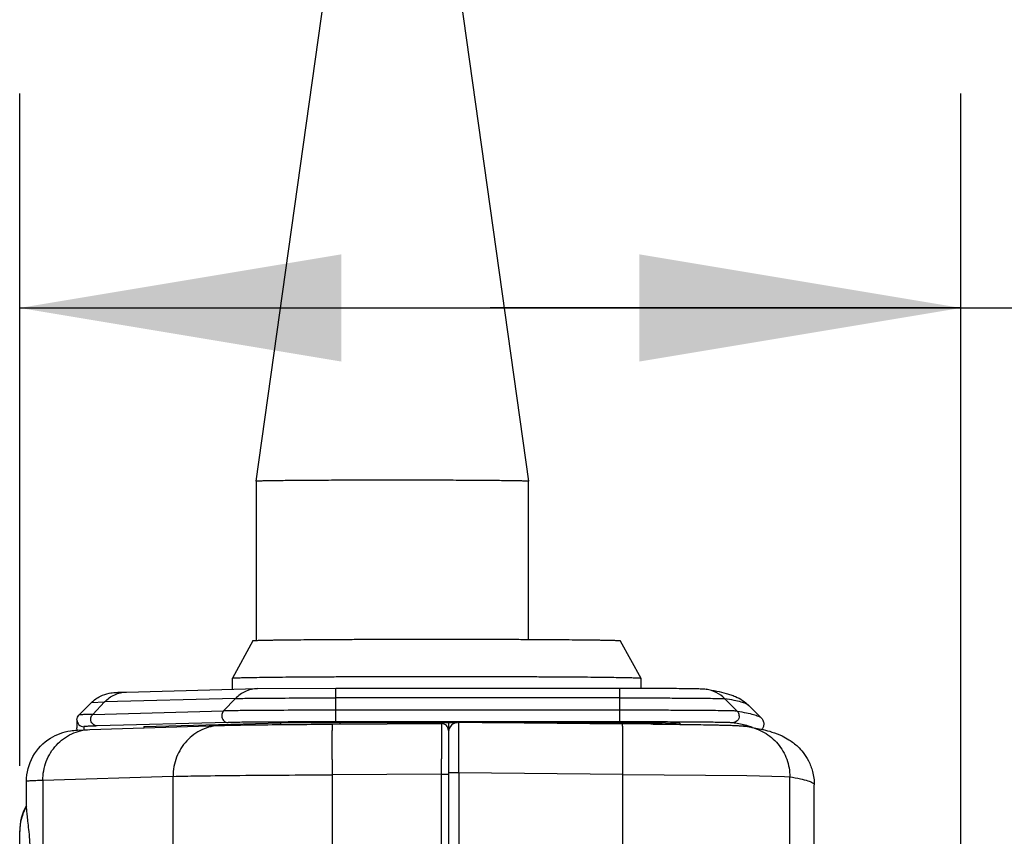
# Model space of a CAD drawing. Header units: inches. Extents: x 0 to 17, y 0 to 11.
# Tile 15 of 30: x 7.725 to 8.299, y 5.554 to 6.03. Entities that reach past the tile are written whole.
import ezdxf

# ---------------------------------------------------------------- set-up
doc = ezdxf.new("R2010")
doc.units = ezdxf.units.IN
doc.header["$LTSCALE"] = 0.935
doc.header["$MEASUREMENT"] = 0
doc.layers.get('0').update_dxf_attribs({"linetype": 'CONTINUOUS'})
doc.styles.add('TEXTSTYLE_2', font='txt', dxfattribs={"width": 0.8})
doc.dimstyles.new('DIMSTYLE_1', dxfattribs={"dimtxt": 0.125, "dimasz": 0.1875, "dimexe": 0.125, "dimexo": 0.0625, "dimgap": 0.0625, "dimtad": 0, "dimtih": 1, "dimtoh": 1, "dimlfac": 2, "dimzin": 4, "dimdsep": 46, "dimtxsty": 'TEXTSTYLE_2', "dimblk": '_FILLED', "dimblk1": '_FILLED', "dimblk2": '_FILLED', "dimcen": 0.09, "dimazin": 1, "dimtfac": 1, "dimtofl": 0, "dimtmove": 0, "dimatfit": 3, "dimldrblk": '_FILLED', "dimfxl": 1, "dimtolj": 1, "dimtzin": 4, "dimarcsym": 0})

# ---------------------------------------------------------------- blocks, each defined once
blk = doc.blocks.new('_FILLED')
at = {"color": 0, "linetype": 'BYBLOCK'}
blk.add_solid([(0, 0), (-1, 0.1667), (-1, -0.1667)], dxfattribs=at)
blk = doc.blocks.new('*D5')
at = {"color": 2, "linetype": 'CONTINUOUS'}
for p, q in [((7.72512, 5.59479), (7.72512, 5.98675)), ((8.27382, 4.79011), (8.27382, 5.98675)), ((7.72512, 5.86175), (7.99947, 5.86175)), ((8.27382, 5.86175), (7.99947, 5.86175)), ((7.99947, 5.86175), (8.45864, 5.86175))]:
    blk.add_line(p, q, dxfattribs=at)
at = {"color": 2, "linetype": 'CONTINUOUS', "xscale": 0.1875, "yscale": 0.1875, "zscale": 0.1875, "rotation": 180}
blk.add_blockref('_FILLED', (7.72512, 5.86175), dxfattribs=at)
at = {"color": 2, "linetype": 'CONTINUOUS', "xscale": 0.1875, "yscale": 0.1875, "zscale": 0.1875}
blk.add_blockref('_FILLED', (8.27382, 5.86175), dxfattribs=at)
at = {"color": 2, "linetype": 'CONTINUOUS', "insert": (8.52114, 5.92425), "char_height": 0.125, "width": 0.6964286, "attachment_point": 1, "line_spacing_factor": 0.9, "style": 'TEXTSTYLE_2'}
blk.add_mtext('{\\ftxt;\\W0.0001;\\H0.0001;\\~}{\\ftxt;\\W3.7142857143;\\H0.125; }{\\ftxt;\\W0.0001;\\H0.0001;\\~}', dxfattribs=at)

msp = doc.modelspace()

# ---------------------------------------------------------------- linework, layer by layer
at = {"color": 7, "linetype": 'CONTINUOUS'}
for p, q in [((7.863, 5.76088), (7.90764, 6.07829)), ((7.97708, 6.07829), (8.02171, 5.76088)), ((7.863, 5.76088), (7.863, 5.66781)), ((8.02171, 5.66858), (8.02171, 5.76088)), ((7.86102, 5.66781), (7.84911, 5.64598)), ((8.07528, 5.66781), (8.08718, 5.64598)), ((7.84911, 5.6395), (7.84911, 5.64598)), ((7.84911, 5.64598), (7.84911, 5.64598)), ((8.08718, 5.64598), (8.08718, 5.64598)), ((8.08718, 5.64598), (8.08718, 5.64015)), ((7.78744, 5.63789), (7.86377, 5.63988)), ((7.86377, 5.63988), (7.90936, 5.64017)), ((7.90936, 5.64017), (8.07496, 5.64017)), ((7.90936, 5.62048), (7.90936, 5.64017)), ((8.07496, 5.62048), (8.07496, 5.64017)), ((7.76693, 5.63172), (7.75967, 5.62447)), ((7.76693, 5.63172), (7.7746, 5.63212)), ((7.7746, 5.63212), (7.7677, 5.62489)), ((7.85093, 5.63411), (7.7746, 5.63212)), ((7.84403, 5.62688), (7.85093, 5.63411)), ((8.07496, 5.63447), (7.90936, 5.63447)), ((8.13624, 5.63398), (8.14348, 5.62673)), ((7.7677, 5.62489), (7.84403, 5.62688)), ((8.07496, 5.62728), (7.90936, 5.62728)), ((8.15015, 5.63011), (8.15741, 5.62285)), ((7.7585, 5.62165), (7.7585, 5.61694)), ((7.8467, 5.6201), (7.77037, 5.61811)), ((7.79753, 5.61785), (7.87713, 5.61993)), ((7.87713, 5.61993), (7.90757, 5.62014)), ((7.87713, 5.61993), (7.87713, 5.61893)), ((7.90757, 5.62014), (7.90934, 5.62014)), ((7.90936, 5.62048), (7.9076, 5.62048)), ((7.90934, 5.62014), (7.91168, 5.62014)), ((8.07496, 5.62048), (7.90936, 5.62048)), ((7.91168, 5.62014), (7.98029, 5.62015)), ((7.91168, 5.62014), (7.91168, 5.61918)), ((7.97507, 5.62015), (7.97508, 5.61553)), ((7.99482, 5.62015), (8.07413, 5.62013)), ((8.07413, 5.62013), (8.07413, 5.61944)), ((8.07413, 5.62013), (8.07439, 5.62013)), ((8.07439, 5.62013), (8.07496, 5.62013)), ((8.0765, 5.62048), (8.07496, 5.62048)), ((8.07496, 5.62013), (8.07652, 5.62013)), ((8.07652, 5.62013), (8.09954, 5.62004)), ((8.09954, 5.62004), (8.10154, 5.62002)), ((8.10269, 5.62043), (8.10138, 5.62043)), ((8.10154, 5.62002), (8.11, 5.61982)), ((8.11, 5.61982), (8.11, 5.61905)), ((7.75871, 5.61569), (7.7585, 5.61694)), ((7.75873, 5.61571), (7.76598, 5.61602)), ((7.76247, 5.61768), (7.76247, 5.61589)), ((7.76598, 5.61602), (7.84194, 5.6184)), ((7.79753, 5.61785), (7.79753, 5.61701)), ((7.90761, 5.61916), (7.9711, 5.6195)), ((7.9711, 5.6195), (7.97106, 5.60023)), ((7.97509, 5.61553), (7.97509, 4.92719)), ((8.14943, 5.61807), (8.14943, 5.61807)), ((8.14997, 5.61807), (8.14996, 5.61807)), ((8.1514, 5.61764), (8.14997, 5.61807)), ((8.15208, 5.61741), (8.1514, 5.61764)), ((8.15176, 5.61741), (8.1514, 5.61764)), ((7.97106, 5.60023), (7.97106, 5.59889)), ((7.97106, 5.58999), (7.97106, 5.59889)), ((7.72909, 5.57122), (7.72909, 5.58581)), ((7.81453, 5.58873), (7.73858, 5.58633)), ((7.73858, 5.58633), (7.73858, 4.92586)), ((7.81453, 4.92744), (7.81453, 5.58873)), ((7.97106, 5.58999), (7.90725, 5.58965)), ((7.90725, 5.58965), (7.90725, 4.92755)), ((7.97105, 4.92723), (7.97106, 5.58999)), ((7.97106, 5.58999), (7.97509, 5.58996)), ((7.72512, 4.94722), (7.72512, 5.55695))]:
    msp.add_line(p, q, dxfattribs=at)
at = {"color": 6, "linetype": 'CONTINUOUS'}
for p, q in [((7.98109, 5.62027), (7.97901, 5.61991)), ((7.98109, 5.62027), (8.0765, 5.61942)), ((7.98116, 5.60359), (7.9811, 5.62027)), ((8.0765, 5.61942), (8.07649, 5.61942)), ((8.09309, 5.61926), (8.09439, 5.61924)), ((8.09439, 5.61924), (8.10153, 5.61916)), ((8.09974, 5.61918), (8.10136, 5.61916)), ((8.14463, 5.61827), (8.14938, 5.61785)), ((8.14938, 5.61785), (8.14938, 5.61785)), ((8.14938, 5.61785), (8.15825, 5.61608)), ((8.15824, 5.61608), (8.15852, 5.61602)), ((8.15825, 5.61608), (8.15852, 5.61602)), ((7.98115, 5.59076), (7.98116, 5.60359)), ((7.98114, 5.59076), (7.97509, 5.59071)), ((7.98115, 5.59076), (7.98113, 4.02678)), ((8.07675, 5.58991), (7.98115, 5.59076)), ((8.07675, 4.0276), (8.07675, 5.58991)), ((8.07675, 5.58991), (8.14897, 5.58919)), ((8.14897, 5.58919), (8.171, 5.58868)), ((8.171, 5.58868), (8.17408, 5.58848)), ((8.17408, 5.54908), (8.17408, 5.58848)), ((8.18836, 5.58388), (8.18836, 5.5838)), ((8.18836, 5.51217), (8.18836, 5.5838))]:
    msp.add_line(p, q, dxfattribs=at)
at = {"color": 7, "linetype": 'CONTINUOUS'}
for centre, radius, start, end in [((8.12224, 5.62), 0.01978, 44.96367, 80.8167), ((8.14068, 5.62393), 0.00397, 359.98752, 44.96694), ((8.07582, -1.44), 7.06048, 89.792554, 89.994463), ((7.97112, 5.61553), 0.00397, 0.00125, 90.2697), ((9.55751, 5.59832), 1.65029, 179.99223, 180.30121), ((7.75488, 5.55695), 0.02976, 151.1088, 180)]:
    msp.add_arc(centre, radius, start, end, dxfattribs=at)
at = {"color": 6, "linetype": 'CONTINUOUS'}
for centre, radius, start, end in [((7.98104, 5.61432), 0.00595, 89.49152, 179.99596), ((7.98102, 5.61437), 0.00589, 109.97126, 116.75866), ((7.98102, 5.61431), 0.00593, 171.62386, 179.96985), ((7.98111, 5.6143), 0.00602, 168.4554, 171.64132), ((7.98109, 5.61431), 0.006, 159.36442, 168.46428), ((7.98099, 5.61434), 0.00589, 152.782, 159.33487), ((7.98107, 5.61429), 0.00599, 138.37758, 152.7509), ((7.98103, 5.61433), 0.00593, 131.00804, 138.34901), ((7.98106, 5.61429), 0.00599, 116.79028, 130.9819), ((8.00499, -2.44683), 8.06657, 89.374176, 89.492096), ((8.00628, -2.31611), 7.93584, 89.325236, 89.493045), ((6.48673, 5.60389), 1.59008, 359.49646, 359.9587)]:
    msp.add_arc(centre, radius, start, end, dxfattribs=at)
at = {"color": 7, "linetype": 'CONTINUOUS'}
for points, knots in [([(7.863, 5.76088), (7.863, 5.76091), (7.8632, 5.7609), (7.86342, 5.76096), (7.86393, 5.76097), (7.86458, 5.76101), (7.86544, 5.76104), (7.86694, 5.76109), (7.86928, 5.76114), (7.87259, 5.7612), (7.87659, 5.76125), (7.88121, 5.7613), (7.88851, 5.76137), (7.89883, 5.76144), (7.91238, 5.7615), (7.92707, 5.76153), (7.9372, 5.76154), (7.94236, 5.76154)], [0, 0, 0, 0, 0.001275, 0.004912, 0.010932, 0.019328, 0.030087, 0.043185, 0.076249, 0.118206, 0.168657, 0.227105, 0.293005, 0.444524, 0.617368, 0.804959, 1, 1, 1, 1]), ([(7.94236, 5.76154), (7.94752, 5.76154), (7.95764, 5.76153), (7.97234, 5.7615), (7.98588, 5.76144), (7.9962, 5.76137), (8.0035, 5.7613), (8.00813, 5.76125), (8.01212, 5.7612), (8.01544, 5.76114), (8.01777, 5.76109), (8.01927, 5.76104), (8.02013, 5.76101), (8.02078, 5.76097), (8.02129, 5.76096), (8.02152, 5.7609), (8.02171, 5.76091), (8.02171, 5.76088)], [0, 0, 0, 0, 0.195041, 0.382632, 0.555476, 0.706995, 0.772895, 0.831343, 0.881794, 0.923751, 0.956815, 0.969913, 0.980672, 0.989068, 0.995088, 0.998725, 1, 1, 1, 1]), ([(7.86102, 5.66781), (7.86102, 5.66782), (7.86109, 5.66783), (7.86119, 5.66786), (7.86136, 5.66787), (7.8616, 5.6679), (7.8619, 5.66792), (7.86243, 5.66795), (7.86324, 5.66799), (7.86441, 5.66803), (7.86583, 5.66807), (7.86749, 5.66811), (7.86939, 5.66815), (7.87153, 5.66819), (7.87484, 5.66824), (7.87952, 5.66831), (7.88577, 5.66838), (7.89281, 5.66844), (7.90057, 5.6685), (7.90897, 5.66855), (7.91794, 5.6686), (7.93078, 5.66865), (7.94757, 5.66869), (7.9612, 5.6687), (7.96815, 5.6687)], [0, 0, 0, 0, 0.000459, 0.00149, 0.00311, 0.005323, 0.008129, 0.011529, 0.0201, 0.031015, 0.044249, 0.059773, 0.077546, 0.097528, 0.119672, 0.170225, 0.228722, 0.294603, 0.367237, 0.445929, 0.529926, 0.618424, 0.805491, 1, 1, 1, 1]), ([(7.96815, 5.6687), (7.97509, 5.6687), (7.98872, 5.66869), (8.00551, 5.66865), (8.01835, 5.6686), (8.02733, 5.66855), (8.03573, 5.6685), (8.04349, 5.66844), (8.05052, 5.66838), (8.05677, 5.66831), (8.06146, 5.66824), (8.06477, 5.66819), (8.0669, 5.66815), (8.06881, 5.66811), (8.07047, 5.66807), (8.07188, 5.66803), (8.07305, 5.66799), (8.07387, 5.66795), (8.0744, 5.66792), (8.0747, 5.6679), (8.07493, 5.66787), (8.07511, 5.66786), (8.07521, 5.66783), (8.07527, 5.66782), (8.07528, 5.66781)], [0, 0, 0, 0, 0.194509, 0.381576, 0.470074, 0.554071, 0.632763, 0.705397, 0.771278, 0.829775, 0.880328, 0.902472, 0.922454, 0.940227, 0.955751, 0.968985, 0.9799, 0.988471, 0.991871, 0.994677, 0.99689, 0.99851, 0.999541, 1, 1, 1, 1]), ([(7.84911, 5.64598), (7.84912, 5.646), (7.84919, 5.64601), (7.8493, 5.64604), (7.8495, 5.64606), (7.84976, 5.64608), (7.85009, 5.64611), (7.85068, 5.64614), (7.85159, 5.64618), (7.85288, 5.64623), (7.85446, 5.64628), (7.8563, 5.64632), (7.85842, 5.64637), (7.86079, 5.64641), (7.86447, 5.64647), (7.86968, 5.64654), (7.87662, 5.64662), (7.88444, 5.64669), (7.89306, 5.64676), (7.9024, 5.64681), (7.91236, 5.64686), (7.92663, 5.64692), (7.94529, 5.64696), (7.96043, 5.64698), (7.96815, 5.64698)], [0, 0, 0, 0, 0.00046, 0.001491, 0.003112, 0.005325, 0.008133, 0.011533, 0.020105, 0.031021, 0.044256, 0.05978, 0.077554, 0.097536, 0.119681, 0.170234, 0.228732, 0.294613, 0.367246, 0.445938, 0.529934, 0.618431, 0.805494, 1, 1, 1, 1]), ([(7.96815, 5.64698), (7.97587, 5.64698), (7.99101, 5.64696), (8.00966, 5.64692), (8.02393, 5.64686), (8.0339, 5.64681), (8.04324, 5.64676), (8.05186, 5.64669), (8.05968, 5.64662), (8.06662, 5.64654), (8.07182, 5.64647), (8.0755, 5.64641), (8.07788, 5.64637), (8.07999, 5.64632), (8.08184, 5.64628), (8.08341, 5.64623), (8.08471, 5.64618), (8.08562, 5.64614), (8.0862, 5.64611), (8.08654, 5.64608), (8.0868, 5.64606), (8.08699, 5.64604), (8.08711, 5.64601), (8.08717, 5.646), (8.08718, 5.64598)], [0, 0, 0, 0, 0.194506, 0.381569, 0.470066, 0.554062, 0.632754, 0.705387, 0.771269, 0.829766, 0.880319, 0.902464, 0.922446, 0.94022, 0.955745, 0.968979, 0.979895, 0.988467, 0.991867, 0.994675, 0.996888, 0.998509, 0.99954, 1, 1, 1, 1]), ([(7.76693, 5.63172), (7.76846, 5.63326), (7.77174, 5.6356), (7.7767, 5.63726), (7.78064, 5.63765), (7.78403, 5.63779), (7.78621, 5.63786), (7.78744, 5.63789)], [0, 0, 0, 0, 0.295278, 0.536875, 0.703679, 0.8321, 1, 1, 1, 1]), ([(7.7746, 5.63212), (7.77627, 5.63386), (7.78026, 5.63673), (7.78507, 5.63783), (7.78744, 5.63789)], [0, 0, 0, 0, 0.503189, 1, 1, 1, 1]), ([(7.86377, 5.63988), (7.8614, 5.63982), (7.85659, 5.63872), (7.8526, 5.63586), (7.85093, 5.63411)], [0, 0, 0, 0, 0.496811, 1, 1, 1, 1]), ([(8.07496, 5.64017), (8.08091, 5.64017), (8.09193, 5.64015), (8.10495, 5.64008), (8.11354, 5.64), (8.11813, 5.63994), (8.12193, 5.63986), (8.12421, 5.63973), (8.1254, 5.63953)], [0, 0, 0, 0, 0.353496, 0.655702, 0.773807, 0.864709, 0.928184, 1, 1, 1, 1]), ([(8.1254, 5.63953), (8.12746, 5.6392), (8.13136, 5.63851), (8.13612, 5.63742), (8.13973, 5.63631), (8.14442, 5.63458), (8.14796, 5.6323), (8.15015, 5.63011)], [0, 0, 0, 0, 0.233184, 0.44175, 0.544734, 0.654467, 1, 1, 1, 1]), ([(7.85093, 5.63411), (7.85383, 5.63419), (7.86125, 5.63428), (7.88073, 5.63444), (7.89731, 5.63447), (7.90936, 5.63447)], [0, 0, 0, 0, 0.148713, 0.381189, 1, 1, 1, 1]), ([(8.07496, 5.63447), (8.08254, 5.63447), (8.09357, 5.63446), (8.10766, 5.6344), (8.11671, 5.63434), (8.12425, 5.63427), (8.12948, 5.6342), (8.1327, 5.63413), (8.13436, 5.63409), (8.13548, 5.63404), (8.13605, 5.63401), (8.13624, 5.63398)], [0, 0, 0, 0, 0.371173, 0.540003, 0.689442, 0.814095, 0.90949, 0.945099, 0.972204, 0.990553, 1, 1, 1, 1]), ([(8.15015, 5.63011), (8.14971, 5.63055), (8.14821, 5.63129), (8.14534, 5.6322), (8.1412, 5.63313), (8.13803, 5.63369), (8.13624, 5.63398)], [0, 0, 0, 0, 0.128466, 0.33554, 0.625572, 1, 1, 1, 1]), ([(7.84403, 5.62688), (7.8435, 5.62633), (7.84301, 5.62535), (7.84292, 5.62433), (7.84292, 5.62408)], [0, 0, 0, 0, 0.745588, 1, 1, 1, 1]), ([(7.90936, 5.62728), (7.89588, 5.62728), (7.87734, 5.62724), (7.85556, 5.62707), (7.84726, 5.62696), (7.84403, 5.62688)], [0, 0, 0, 0, 0.618811, 0.851287, 1, 1, 1, 1]), ([(8.14348, 5.62673), (8.14327, 5.62677), (8.14264, 5.6268), (8.14138, 5.62685), (8.13953, 5.6269), (8.13592, 5.62697), (8.13008, 5.62705), (8.12164, 5.62713), (8.11152, 5.62719), (8.09577, 5.62726), (8.08344, 5.62728), (8.07496, 5.62728)], [0, 0, 0, 0, 0.009447, 0.027796, 0.054901, 0.09051, 0.185905, 0.310558, 0.459997, 0.628827, 1, 1, 1, 1]), ([(8.14348, 5.62673), (8.14528, 5.62644), (8.14845, 5.62588), (8.15259, 5.62495), (8.15546, 5.62403), (8.15697, 5.62329), (8.15741, 5.62285)], [0, 0, 0, 0, 0.374428, 0.66446, 0.871534, 1, 1, 1, 1]), ([(7.7585, 5.62165), (7.7585, 5.62218), (7.75871, 5.62323), (7.75932, 5.6241), (7.75967, 5.62446)], [0, 0, 0, 0, 0.513594, 1, 1, 1, 1]), ([(7.7585, 5.62165), (7.7585, 5.62064), (7.75935, 5.61853), (7.76146, 5.61768), (7.76247, 5.61768)], [0, 0, 0, 0, 0.499994, 1, 1, 1, 1]), ([(7.7677, 5.62489), (7.76656, 5.62486), (7.76497, 5.62481), (7.763, 5.62474), (7.76187, 5.62469), (7.76099, 5.62463), (7.76033, 5.62459), (7.75993, 5.62453), (7.75971, 5.62451), (7.75967, 5.62447)], [0, 0, 0, 0, 0.424837, 0.594045, 0.734049, 0.844694, 0.925856, 0.977509, 1, 1, 1, 1]), ([(7.76659, 5.62208), (7.76659, 5.62234), (7.76668, 5.62336), (7.76717, 5.62434), (7.7677, 5.62489)], [0, 0, 0, 0, 0.254412, 1, 1, 1, 1]), ([(7.77037, 5.61811), (7.7694, 5.61811), (7.76735, 5.61901), (7.76659, 5.62108), (7.76659, 5.62208)], [0, 0, 0, 0, 0.491358, 1, 1, 1, 1]), ([(7.84292, 5.62408), (7.84292, 5.62307), (7.84368, 5.621), (7.84573, 5.6201), (7.8467, 5.6201)], [0, 0, 0, 0, 0.508642, 1, 1, 1, 1]), ([(7.9076, 5.62048), (7.89503, 5.62048), (7.87775, 5.62044), (7.85744, 5.62028), (7.84972, 5.62018), (7.8467, 5.6201)], [0, 0, 0, 0, 0.619428, 0.851206, 1, 1, 1, 1]), ([(8.14068, 5.61996), (8.14033, 5.62001), (8.13922, 5.62004), (8.13699, 5.62013), (8.13362, 5.62018), (8.12917, 5.62025), (8.12373, 5.6203), (8.1148, 5.62037), (8.10768, 5.62041), (8.10269, 5.62043)], [0, 0, 0, 0, 0.028033, 0.087228, 0.176521, 0.294295, 0.438371, 0.606132, 1, 1, 1, 1]), ([(8.14464, 5.62393), (8.14464, 5.62292), (8.1438, 5.62081), (8.14169, 5.61996), (8.14068, 5.61996)], [0, 0, 0, 0, 0.50023, 1, 1, 1, 1]), ([(8.14996, 5.61807), (8.14934, 5.61824), (8.14628, 5.619), (8.14316, 5.61956), (8.14068, 5.61996)], [0, 0, 0, 0, 0.204068, 1, 1, 1, 1]), ([(8.15741, 5.62285), (8.15782, 5.62244), (8.15862, 5.62137), (8.15894, 5.62003), (8.15894, 5.6193)], [0, 0, 0, 0, 0.441654, 1, 1, 1, 1]), ([(7.72909, 5.58581), (7.72909, 5.5908), (7.7317, 5.60092), (7.74183, 5.61153), (7.75194, 5.61517), (7.75739, 5.61563), (7.75873, 5.61571)], [0, 0, 0, 0, 0.323563, 0.645566, 0.912571, 1, 1, 1, 1]), ([(7.73858, 5.58633), (7.73858, 5.59011), (7.73996, 5.59771), (7.74596, 5.60745), (7.75505, 5.61416), (7.76237, 5.6159), (7.76598, 5.61602)], [0, 0, 0, 0, 0.255645, 0.507895, 0.755541, 1, 1, 1, 1]), ([(7.77037, 5.61811), (7.76922, 5.61808), (7.76762, 5.61803), (7.76565, 5.61795), (7.76453, 5.6179), (7.76369, 5.61785), (7.76302, 5.61781), (7.76272, 5.61774), (7.76247, 5.61773), (7.76247, 5.61768)], [0, 0, 0, 0, 0.434436, 0.606045, 0.746832, 0.856631, 0.935317, 0.982889, 1, 1, 1, 1]), ([(7.84194, 5.6184), (7.83832, 5.61829), (7.83101, 5.61655), (7.82192, 5.60984), (7.81592, 5.6001), (7.81453, 5.59251), (7.81453, 5.58873)], [0, 0, 0, 0, 0.244437, 0.49209, 0.744347, 1, 1, 1, 1]), ([(7.84194, 5.6184), (7.84528, 5.6185), (7.8537, 5.61866), (7.87559, 5.61895), (7.89414, 5.61908), (7.90761, 5.61916)], [0, 0, 0, 0, 0.152999, 0.384527, 1, 1, 1, 1]), ([(7.90723, 5.59855), (7.90723, 5.59999), (7.90723, 5.60276), (7.90725, 5.60672), (7.90729, 5.61025), (7.90733, 5.61326), (7.90738, 5.61542), (7.90742, 5.61683), (7.90745, 5.61764), (7.90749, 5.61826), (7.90752, 5.61875), (7.90757, 5.61897), (7.90758, 5.61916), (7.90761, 5.61916)], [0, 0, 0, 0, 0.209435, 0.40303, 0.575555, 0.722925, 0.84157, 0.889139, 0.928494, 0.959387, 0.981616, 0.99511, 1, 1, 1, 1]), ([(8.15894, 5.6193), (8.15894, 5.61863), (8.15869, 5.61738), (8.15796, 5.61635), (8.15757, 5.61593)], [0, 0, 0, 0, 0.53595, 1, 1, 1, 1]), ([(7.73858, 5.58633), (7.7372, 5.58629), (7.73528, 5.58623), (7.73291, 5.58614), (7.73156, 5.58608), (7.73054, 5.58601), (7.72975, 5.58597), (7.72938, 5.58589), (7.72909, 5.58587), (7.72909, 5.58581)], [0, 0, 0, 0, 0.434439, 0.606008, 0.746763, 0.856536, 0.935215, 0.982795, 1, 1, 1, 1]), ([(7.81453, 5.58873), (7.81913, 5.58887), (7.8309, 5.58906), (7.8618, 5.58943), (7.88811, 5.58958), (7.90725, 5.58965)], [0, 0, 0, 0, 0.14877, 0.380795, 1, 1, 1, 1]), ([(7.72909, 5.57122), (7.72779, 5.569), (7.72579, 5.56424), (7.72512, 5.55912), (7.72512, 5.55659)], [0, 0, 0, 0, 0.503108, 1, 1, 1, 1]), ([(7.73178, 5.53245), (7.73178, 5.53696), (7.73154, 5.54543), (7.73073, 5.55548), (7.72999, 5.56234), (7.72954, 5.56622), (7.72923, 5.56907), (7.72909, 5.57063), (7.72909, 5.57122)], [0, 0, 0, 0, 0.347749, 0.65312, 0.778209, 0.879792, 0.954593, 1, 1, 1, 1])]:
    msp.add_open_spline(points, degree=3, knots=knots, dxfattribs=at)
at = {"color": 6, "linetype": 'CONTINUOUS'}
for points, knots in [([(8.07681, 5.60274), (8.07681, 5.60393), (8.07681, 5.60622), (8.0768, 5.60946), (8.07677, 5.61232), (8.07674, 5.61475), (8.07669, 5.61667), (8.07665, 5.61797), (8.0766, 5.61872), (8.07658, 5.6191), (8.07654, 5.61928), (8.07652, 5.61942), (8.0765, 5.61942)], [0, 0, 0, 0, 0.214689, 0.410497, 0.582929, 0.728766, 0.845256, 0.930247, 0.960336, 0.98198, 0.995141, 1, 1, 1, 1]), ([(8.10136, 5.61916), (8.10715, 5.61909), (8.11755, 5.61895), (8.13106, 5.61873), (8.14127, 5.61848), (8.14691, 5.61827), (8.14938, 5.61785)], [0, 0, 0, 0, 0.361409, 0.649162, 0.843442, 1, 1, 1, 1]), ([(8.10153, 5.61916), (8.10716, 5.61909), (8.11521, 5.61898), (8.12533, 5.61882), (8.13152, 5.61871), (8.13659, 5.61859), (8.14043, 5.6185), (8.14297, 5.61838), (8.14423, 5.61834), (8.14463, 5.61827)], [0, 0, 0, 0, 0.392029, 0.559983, 0.704578, 0.822939, 0.91273, 0.972129, 1, 1, 1, 1]), ([(8.14938, 5.61785), (8.15279, 5.61727), (8.15946, 5.61488), (8.16757, 5.60808), (8.17287, 5.59892), (8.17409, 5.59194), (8.17408, 5.58848)], [0, 0, 0, 0, 0.249908, 0.499829, 0.74984, 1, 1, 1, 1]), ([(8.15852, 5.61602), (8.16026, 5.6156), (8.16405, 5.61458), (8.16914, 5.61266), (8.17422, 5.60985), (8.17841, 5.60668), (8.18215, 5.60245), (8.18527, 5.59764), (8.18775, 5.59128), (8.18836, 5.58639), (8.18836, 5.58378)], [0, 0, 0, 0, 0.112436, 0.246533, 0.340557, 0.477109, 0.574182, 0.694436, 0.835599, 1, 1, 1, 1]), ([(8.17408, 5.58845), (8.17615, 5.58812), (8.17969, 5.5875), (8.18422, 5.58636), (8.18694, 5.58544), (8.18831, 5.58438), (8.18836, 5.58388)], [0, 0, 0, 0, 0.410232, 0.709778, 0.901713, 1, 1, 1, 1])]:
    msp.add_open_spline(points, degree=3, knots=knots, dxfattribs=at)

# ---------------------------------------------------------------- dimensions: what is measured, and where the dimension line sits
at = {"color": 2, "linetype": 'CONTINUOUS'}
dim = msp.add_linear_dim(base=(8.27382, 5.86175), p1=(7.72512, 5.53229), p2=(8.27382, 4.72761), text='{\\ftxt;\\W0.0001;\\H0.0001;\\~}{\\ftxt;\\W3.7142857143;\\H0.125; }{\\ftxt;\\W0.0001;\\H0.0001;\\~}', dimstyle='DIMSTYLE_1', dxfattribs=at)
dim.commit()
dim.dimension.update_dxf_attribs({"geometry": '*D5', "text_midpoint": (8.73543, 5.86175), "dimtype": 160})

doc.saveas('drawing.dxf')
